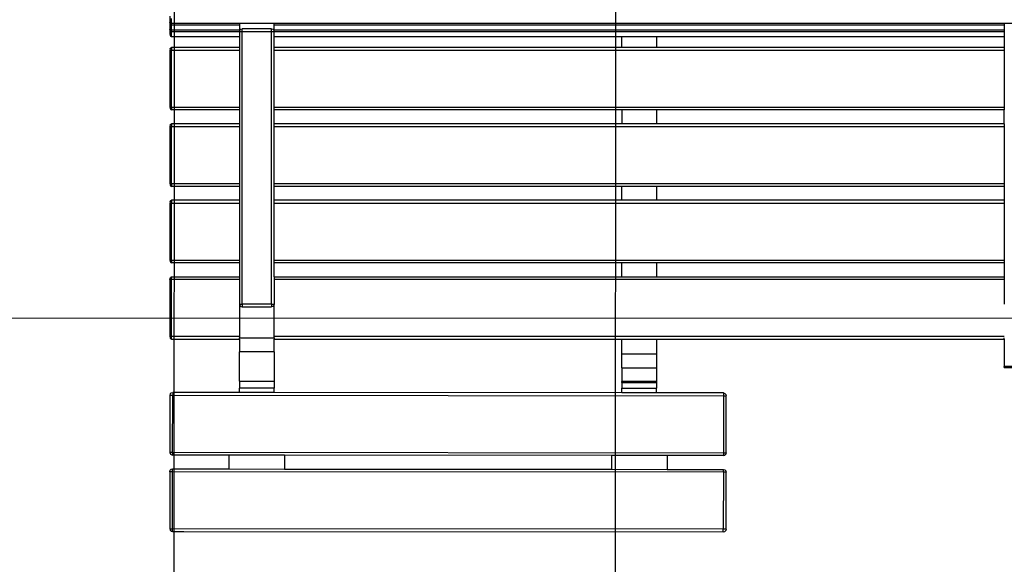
# Model space of a CAD drawing. Extents: x 147111805 to 147230536, y 410950310 to 411028142.
# Tile 253 of 256: x 147168650 to 147170066, y 410997046 to 410997829. Entities that reach past the tile are written whole.
import ezdxf

# ---------------------------------------------------------------- set-up
doc = ezdxf.new("R2010")
doc.units = 0
doc.header["$LTSCALE"] = 100
doc.layers.add('T--A9041--_VERHARDINGEN_Tegels', color=9, linetype='Continuous', transparency=0.3)
doc.layers.add('T--L9071--_TERREINMEUBILAIR_Stoelen', color=1, linetype='Continuous')

# ---------------------------------------------------------------- blocks, each defined once
blk = doc.blocks.new('Beweegbank medium NIJHA')
at = {"layer": 'T--L9071--_TERREINMEUBILAIR_Stoelen'}
for p, q in [((-777.8669107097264, 0.1330797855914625), (-778.3465695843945, -0.2574520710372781)), ((-775.8664505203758, 0.6672584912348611), (-777.8669107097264, 0.1330797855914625)), ((-775.8664505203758, 0.6672584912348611), (-775.8698904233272, -3.332741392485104)), ((0, 0), (-775.8664505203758, 0.6672584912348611)), ((16.13324196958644, -0.01387486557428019), (0, 0)), ((-779.8727400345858, -6.643998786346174), (-779.9404106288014, -85.32926946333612)), ((-779.8698893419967, -3.329301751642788), (-779.8727400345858, -6.643998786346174)), ((-779.8698893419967, -3.329301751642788), (-779.3322702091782, -1.329760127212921)), ((-779.8698893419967, -3.329301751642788), (-775.8698904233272, -3.332741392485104)), ((-779.3322702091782, -1.329760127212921), (-778.9409160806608, -0.850775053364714)), ((-778.9409160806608, -0.850775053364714), (-778.6309957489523, -0.5668690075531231)), ((-778.6309957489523, -0.5668690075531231), (-778.3465695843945, -0.2574520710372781)), ((-775.9404117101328, -85.33270910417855), (-775.8698904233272, -3.332741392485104)), ((-775.8698904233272, -3.332741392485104), (16.12980136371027, -4.013873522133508)), ((16.12980136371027, -4.013873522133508), (16.05928007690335, -86.01384123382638)), ((16.13324196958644, -0.01387486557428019), (16.12980136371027, -4.013873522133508)), ((20.12981554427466, -4.017314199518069), (16.12980136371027, -4.013873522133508)), ((18.1328253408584, -0.551492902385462), (16.13324196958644, -0.01387486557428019)), ((18.45366827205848, -0.8728920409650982), (18.1328253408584, -0.551492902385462)), ((19.59564709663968, -2.016850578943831), (18.45366827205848, -0.8728920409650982)), ((20.12981554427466, -4.017314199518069), (19.59564709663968, -2.016850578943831)), ((20.05929425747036, -86.01728191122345), (20.12981554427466, -4.017314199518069)), ((-779.4062314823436, -87.32973184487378), (-779.9404106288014, -85.32926946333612)), ((-779.9404106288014, -85.32926946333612), (-775.9404117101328, -85.33270910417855)), ((-779.4062314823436, -87.32973184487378), (-778.4223768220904, -88.40373405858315)), ((-777.9433903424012, -88.79509064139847), (-778.4223768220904, -88.40373405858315)), ((-775.9438516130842, -89.33270898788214), (-777.9433903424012, -88.79509064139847)), ((-775.9404117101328, -85.33270910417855), (-775.9438516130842, -89.33270898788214)), ((-695.0386866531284, -89.40228869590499), (-775.9438516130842, -89.33270898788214)), ((-775.9404117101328, -85.33270910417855), (16.05928007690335, -86.01384123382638)), ((-695.055886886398, -109.4022807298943), (-695.0386866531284, -89.40228869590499)), ((-615.0387162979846, -89.47108992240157), (-695.0386866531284, -89.40228869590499)), ((-615.0559166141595, -109.4710820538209), (-615.0387162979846, -89.47108992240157)), ((-144.944085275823, -89.87537866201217), (-615.0387162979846, -89.47108992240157)), ((-144.9612856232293, -109.8753713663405), (-144.944085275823, -89.87537866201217)), ((-64.94411434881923, -89.94417988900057), (-144.944085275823, -89.87537866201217)), ((-64.96131469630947, -109.9441726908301), (-64.94411434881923, -89.94417988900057)), ((-2.198005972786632e-07, -90.00003284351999), (-64.94411434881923, -89.94417988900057)), ((16.05584017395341, -90.013841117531), (-2.198005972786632e-07, -90.00003284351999)), ((16.05928007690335, -86.01384123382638), (16.05584017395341, -90.013841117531)), ((18.05634570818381, -89.47966332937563), (16.05584017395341, -90.013841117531)), ((16.05928007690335, -86.01384123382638), (20.05929425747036, -86.01728191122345)), ((19.52168556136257, -88.01682326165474), (18.05634570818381, -89.47966332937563)), ((19.99999957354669, -86.23781809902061), (19.52168556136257, -88.01682326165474)), ((20.05929425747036, -86.01728191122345), (19.99999957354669, -86.23781809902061)), ((-779.964491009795, -113.3292611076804), (-779.426882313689, -111.3297197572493)), ((-777.9615424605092, -109.8668796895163), (-779.426882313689, -111.3297197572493)), ((-775.9610366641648, -109.3327009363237), (-777.9615424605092, -109.8668796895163)), ((-775.9644765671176, -113.3327008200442), (-775.9610366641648, -109.3327009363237)), ((-775.9610366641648, -109.3327009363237), (-695.055886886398, -109.4022807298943)), ((-695.055886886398, -109.4022807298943), (-615.0559166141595, -109.4710820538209)), ((-615.0559166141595, -109.4710820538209), (-144.9612856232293, -109.8753713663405)), ((-144.9612856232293, -109.8753713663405), (-64.96131469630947, -109.9441726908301)), ((-64.96131469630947, -109.9441726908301), (-2.130518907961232e-07, -110.0000405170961)), ((-2.130518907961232e-07, -110.0000405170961), (16.03865486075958, -110.0138340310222)), ((16.03521521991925, -114.0138329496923), (16.03865486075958, -110.0138340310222)), ((18.0381938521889, -110.5514514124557), (16.03865486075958, -110.0138340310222)), ((18.0381938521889, -110.5514514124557), (18.51718033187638, -110.9428079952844)), ((19.50103499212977, -112.0168102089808), (18.51718033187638, -110.9428079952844)), ((19.99999957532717, -113.8853984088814), (19.50103499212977, -112.0168102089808)), ((-779.964491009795, -113.3292611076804), (-780.0350122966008, -195.3292288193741)), ((-775.9644765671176, -113.3327008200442), (-779.964491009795, -113.3292611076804)), ((-776.034997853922, -195.3326685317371), (-775.9644765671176, -113.3327008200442)), ((16.03521521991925, -114.0138329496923), (-775.9644765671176, -113.3327008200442)), ((16.03521521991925, -114.0138329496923), (15.96469393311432, -196.0138006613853)), ((20.03521387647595, -114.0172735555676), (16.03521521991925, -114.0138329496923)), ((19.96469258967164, -196.0172412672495), (20.03521387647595, -114.0172735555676)), ((20.03521387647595, -114.0172735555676), (19.99999957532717, -113.8853984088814)), ((-779.5008435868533, -197.3296914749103), (-780.0350122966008, -195.3292288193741)), ((-776.034997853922, -195.3326685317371), (-780.0350122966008, -195.3292288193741)), ((-778.0380220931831, -198.7950501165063), (-779.5008435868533, -197.3296914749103)), ((-776.0384377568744, -199.3326684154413), (-776.034997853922, -195.3326685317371)), ((15.96469393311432, -196.0138006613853), (-776.034997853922, -195.3326685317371)), ((15.96125403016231, -200.0138005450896), (15.96469393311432, -196.0138006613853)), ((19.96469258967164, -196.0172412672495), (15.96469393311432, -196.0138006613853)), ((19.42707371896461, -198.0167819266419), (19.0357195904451, -198.4957670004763)), ((19.42707371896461, -198.0167819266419), (19.96469258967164, -196.0172412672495)), ((-776.0384377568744, -199.3326684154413), (-778.0380220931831, -198.7950501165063)), ((-776.0384377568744, -199.3326684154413), (-680.0000009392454, -199.415262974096)), ((-680.0000009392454, -199.415262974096), (-630.0000008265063, -199.4582637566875)), ((-680.0000009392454, -199.415262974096), (-680.0000009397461, -206.1100940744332)), ((-630.0000008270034, -206.1100939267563), (-680.0000009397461, -206.1100940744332)), ((-680.0000008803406, -214.4649683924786), (-680.0000009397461, -206.1100940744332)), ((-630.0000008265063, -199.4582637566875), (-130.0000011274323, -199.8882715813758)), ((-630.0000008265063, -199.4582637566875), (-630.0000008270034, -206.1100939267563)), ((-630.000000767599, -214.4649682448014), (-630.0000008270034, -206.1100939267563)), ((-130.0000011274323, -199.8882715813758), (-80.00000101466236, -199.9312723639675)), ((-130.0000011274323, -199.8882715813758), (-130.000001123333, -206.2394548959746)), ((-130.000001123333, -206.2394548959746), (-80.00000101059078, -206.2394547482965)), ((-130.0000010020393, -216.201401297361), (-130.000001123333, -206.2394548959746)), ((-80.00000101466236, -199.9312723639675), (-1.826829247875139e-07, -200.0000736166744)), ((-80.00000101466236, -199.9312723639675), (-80.00000101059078, -206.2394547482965)), ((-80.00000088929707, -216.2014011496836), (-80.00000101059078, -206.2394547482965)), ((-1.826829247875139e-07, -200.0000736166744), (15.96125403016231, -200.0138005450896)), ((17.96171395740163, -199.4796228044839), (15.96125403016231, -200.0138005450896)), ((17.96171395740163, -199.4796228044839), (18.44137309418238, -199.08908998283)), ((18.72579804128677, -198.779674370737), (18.44137309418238, -199.08908998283)), ((19.0357195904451, -198.4957670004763), (18.72579804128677, -198.779674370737)), ((-630.000000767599, -214.4649682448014), (-680.0000008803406, -214.4649683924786)), ((-680.0000003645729, -214.5280046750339), (-680.0000008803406, -214.4649683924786)), ((-680.0000004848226, -216.0720239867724), (-680.0000003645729, -214.5280046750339)), ((-680.0000004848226, -216.0720239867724), (-674.0000001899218, -216.072023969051)), ((-680.0000004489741, -235.4650669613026), (-680.0000004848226, -216.0720239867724)), ((-674.0000001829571, -215.6020909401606), (-674.0000001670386, -214.5280056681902)), ((-674.0000001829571, -215.6020909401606), (-636.0000006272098, -215.6020908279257)), ((-674.0000001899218, -216.072023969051), (-674.0000001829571, -215.6020909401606)), ((-674.0000001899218, -216.072023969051), (-636.0000006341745, -216.072023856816)), ((-636.0000006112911, -214.5280048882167), (-636.0000006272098, -215.6020908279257)), ((-636.0000006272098, -215.6020908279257), (-636.0000006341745, -216.072023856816)), ((-636.0000006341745, -216.072023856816), (-630.0000003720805, -216.0720238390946)), ((-630.0000005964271, -214.5280050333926), (-630.000000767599, -214.4649682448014)), ((-630.0000005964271, -214.5280050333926), (-630.0000003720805, -216.0720238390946)), ((-630.0000003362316, -235.465066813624), (-630.0000003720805, -216.0720238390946)), ((-80.00000088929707, -216.2014011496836), (-130.0000010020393, -216.201401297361)), ((-130.0000005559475, -258.774669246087), (-130.0000010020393, -216.201401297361)), ((-80.00000088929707, -216.2014011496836), (-80.00000044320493, -258.7746690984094)), ((-1180.000000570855, -236.2256731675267), (-1192.249999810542, -236.2256735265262)), ((-1192.249999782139, -237.2637125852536), (-1180.000000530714, -237.2637125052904)), ((-1180.000000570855, -236.2256731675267), (-1180.000000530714, -237.2637125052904)), ((-1180.00000098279, -258.7667798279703), (-1180.000000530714, -237.2637125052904)), ((-630.0000003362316, -235.465066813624), (-680.0000004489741, -235.4650669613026)), ((-680.0000002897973, -255.3889638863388), (-680.0000004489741, -235.4650669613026)), ((-630.0000003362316, -235.465066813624), (-630.0000011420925, -255.3889634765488)), ((-1180.000000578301, -276.6440184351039), (-1180.00000098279, -258.7667798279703)), ((-680.0000003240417, -276.6440182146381), (-680.0000002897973, -255.3889638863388)), ((-680.0000002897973, -255.3889638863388), (-630.0000011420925, -255.3889634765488)), ((-630.0000011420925, -255.3889634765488), (-630.0000011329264, -276.6440181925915)), ((-130.0000005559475, -258.774669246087), (-80.00000044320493, -258.7746690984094)), ((-130.0000005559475, -258.774669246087), (-130.0000010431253, -276.6440179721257)), ((-80.00000081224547, -276.644017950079), (-80.00000044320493, -258.7746690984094)), ((-1180.000000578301, -276.6440184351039), (-1180.000000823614, -278.6906767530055)), ((-680.0000003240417, -276.6440182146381), (-1180.000000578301, -276.6440184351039)), ((-1180.000000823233, -280.6440190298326), (-130.0000008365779, -280.6440185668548)), ((-630.0000011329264, -276.6440181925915), (-680.0000003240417, -276.6440182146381)), ((-130.0000010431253, -276.6440179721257), (-630.0000011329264, -276.6440181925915)), ((-130.0000008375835, -278.6985639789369), (-130.0000010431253, -276.6440179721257)), ((-80.00000072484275, -278.6985638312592), (-130.0000008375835, -278.6985639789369)), ((-130.0000008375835, -278.6985639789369), (-130.0000008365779, -280.6440185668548)), ((-130.0000008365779, -280.6440185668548), (-130.0000011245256, -327.3719390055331)), ((-80.00000081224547, -276.644017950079), (-80.00000072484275, -278.6985638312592)), ((-1.568207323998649e-07, -276.6440179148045), (-80.00000081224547, -276.644017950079)), ((-80.00000072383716, -280.6440185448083), (-80.00000072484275, -278.6985638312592)), ((-80.00000072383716, -280.6440185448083), (17.48003771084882, -280.6440185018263)), ((-80.00000101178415, -327.3719388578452), (-80.00000072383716, -280.6440185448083)), ((17.48003759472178, -276.6440179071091), (-1.568207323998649e-07, -276.6440179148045)), ((18.73992251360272, -277.1799161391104), (17.48003759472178, -276.6440179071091)), ((17.48003759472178, -276.6440179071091), (17.48003771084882, -280.6440185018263)), ((17.48003771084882, -280.6440185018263), (17.48003789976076, -362.644016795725)), ((19.99999940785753, -280.6440192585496), (17.48003771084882, -280.6440185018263)), ((18.73992251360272, -277.1799161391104), (19.04196403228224, -277.5708608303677)), ((19.22103047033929, -277.8805936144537), (19.04196403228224, -277.5708608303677)), ((19.22103047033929, -277.8805936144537), (19.41610317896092, -278.1646942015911)), ((19.6623892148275, -278.6440156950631), (19.41610317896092, -278.1646942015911)), ((19.99999940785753, -280.6440192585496), (19.6623892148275, -278.6440156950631)), ((19.99999898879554, -362.6440172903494), (19.99999940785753, -280.6440192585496)), ((-130.0000011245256, -327.3719390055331), (-129.4641028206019, -325.3719382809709)), ((-129.4641028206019, -325.3719382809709), (-129.073160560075, -324.8926154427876)), ((-128.0000005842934, -323.9078367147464), (-129.073160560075, -324.8926154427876)), ((-128.0000005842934, -323.9078367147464), (-125.999999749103, -323.3719384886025)), ((-84.00000179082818, -323.3719384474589), (-125.999999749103, -323.3719384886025)), ((-125.9999995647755, -327.3719390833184), (-125.999999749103, -323.3719384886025)), ((-82.00000132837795, -323.9078377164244), (-84.00000179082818, -323.3719384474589)), ((-84.00000160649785, -327.371939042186), (-84.00000179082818, -323.3719384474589)), ((-82.00000132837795, -323.9078377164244), (-80.92684059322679, -324.8926155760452)), ((-80.53589950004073, -325.3719389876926), (-80.92684059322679, -324.8926155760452)), ((-80.00000101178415, -327.3719388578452), (-80.53589950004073, -325.3719389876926)), ((-1180.000000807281, -362.6440171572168), (-1180.000001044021, -327.3640629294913)), ((-130.000001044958, -362.6440168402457), (-130.0000011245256, -327.3719390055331)), ((-125.9999995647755, -327.3719390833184), (-130.0000011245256, -327.3719390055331)), ((-125.9999995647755, -327.3719390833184), (-84.00000160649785, -327.371939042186)), ((-125.9999995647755, -327.3719390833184), (-125.999999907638, -719.3719239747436)), ((-84.00000160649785, -327.371939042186), (-84.00000194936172, -719.3719239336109)), ((-80.00000101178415, -327.3719388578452), (-84.00000160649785, -327.371939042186)), ((-80.00000068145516, -362.644016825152), (-80.00000101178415, -327.3719388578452)), ((-1180.000000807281, -362.6440171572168), (-130.000001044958, -362.6440168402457)), ((-1180.000000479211, -366.6440181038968), (-1180.000000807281, -362.6440171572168)), ((-1180.000000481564, -386.6440184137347), (-1180.000000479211, -366.6440181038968)), ((-680.000000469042, -366.6440182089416), (-1180.000000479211, -366.6440181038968)), ((-630.0000010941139, -366.644018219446), (-680.000000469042, -366.6440182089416)), ((-680.0000005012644, -386.6440181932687), (-680.000000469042, -366.6440182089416)), ((-630.0000010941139, -366.644018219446), (-630.000001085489, -386.6440181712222)), ((-130.0000012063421, -366.6440183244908), (-630.0000010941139, -366.644018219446)), ((-130.0000012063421, -366.6440183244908), (-130.000001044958, -362.6440168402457)), ((-130.0000012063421, -366.6440183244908), (-130.000001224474, -386.6440179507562)), ((-80.00000068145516, -362.644016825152), (17.48003789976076, -362.644016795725)), ((-80.00000114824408, -366.6440183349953), (-80.00000068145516, -362.644016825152)), ((-80.00000115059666, -386.6440179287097), (-80.00000114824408, -366.6440183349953)), ((-1.264517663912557e-07, -366.6440183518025), (-80.00000114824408, -366.6440183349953)), ((17.48003785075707, -366.6440183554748), (-1.264517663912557e-07, -366.6440183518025)), ((17.48003789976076, -362.644016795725), (17.48003785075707, -366.6440183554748)), ((17.48003789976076, -362.644016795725), (19.99999898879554, -362.6440172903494)), ((18.7399222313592, -366.1081197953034), (17.48003785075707, -366.6440183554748)), ((18.7399222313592, -366.1081197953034), (19.04196388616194, -365.7171748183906)), ((19.66238930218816, -364.6440196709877), (19.04196388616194, -365.7171748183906)), ((19.99999898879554, -362.6440172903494), (19.66238930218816, -364.6440196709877)), ((-1180.000000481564, -386.6440184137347), (-680.0000005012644, -386.6440181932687)), ((-1180.000000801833, -390.6440188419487), (-1180.000000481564, -386.6440184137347)), ((-130.0000009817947, -390.6440185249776), (-1180.000000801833, -390.6440188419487)), ((-1180.000000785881, -472.6440171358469), (-1180.000000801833, -390.6440188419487)), ((-680.0000005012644, -386.6440181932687), (-630.000001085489, -386.6440181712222)), ((-630.000001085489, -386.6440181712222), (-130.000001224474, -386.6440179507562)), ((-130.000001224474, -386.6440179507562), (-130.0000009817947, -390.6440185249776)), ((-130.0000009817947, -390.6440185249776), (-130.0000007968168, -472.644016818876)), ((-80.00000115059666, -386.6440179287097), (-1.197031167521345e-07, -386.644017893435)), ((-80.00000066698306, -390.6440185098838), (-80.00000115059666, -386.6440179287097)), ((17.47999931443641, -390.6440184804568), (-80.00000066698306, -390.6440185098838)), ((-80.00000062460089, -472.6440168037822), (-80.00000066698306, -390.6440185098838)), ((-1.197031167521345e-07, -386.644017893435), (17.47999919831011, -386.6440178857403)), ((18.73999904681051, -387.1799159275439), (17.47999919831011, -386.6440178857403)), ((17.47999931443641, -390.6440184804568), (17.47999919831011, -386.6440178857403)), ((17.47999931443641, -390.6440184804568), (17.47999950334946, -472.6440167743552)), ((19.9999995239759, -390.6440192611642), (17.47999931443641, -390.6440184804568)), ((18.73999904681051, -387.1799159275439), (19.04197271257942, -387.5708603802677)), ((19.66238336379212, -388.6440162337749), (19.04197271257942, -387.5708603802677)), ((19.9999995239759, -390.6440192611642), (19.66238336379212, -388.6440162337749)), ((19.99999910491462, -472.6440172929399), (19.9999995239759, -390.6440192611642)), ((-130.0000007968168, -472.644016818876), (-1180.000000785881, -472.6440171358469)), ((-1180.00000049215, -476.6440180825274), (-1180.000000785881, -472.6440171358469)), ((-1180.000000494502, -496.6440182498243), (-1180.00000049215, -476.6440180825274)), ((-1180.00000049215, -476.6440180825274), (-680.0000006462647, -476.6440181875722)), ((-680.000000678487, -496.6440180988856), (-680.0000006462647, -476.6440181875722)), ((-680.0000006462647, -476.6440181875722), (-630.0000010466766, -476.6440181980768)), ((-630.0000010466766, -476.6440181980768), (-630.0000010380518, -496.6440180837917)), ((-630.0000010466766, -476.6440181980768), (-130.0000013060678, -476.6440183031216)), ((-130.0000007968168, -472.644016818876), (-130.0000013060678, -476.6440183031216)), ((-130.0000013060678, -476.6440183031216), (-130.0000013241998, -496.6440179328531)), ((17.47999950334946, -472.6440167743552), (-80.00000062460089, -472.6440168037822)), ((-80.00000053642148, -476.6440183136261), (-80.00000062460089, -472.6440168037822)), ((-80.00000054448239, -496.6440179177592), (-80.00000053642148, -476.6440183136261)), ((-80.00000053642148, -476.6440183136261), (-8.933409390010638e-08, -476.6440183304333)), ((-8.933409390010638e-08, -476.6440183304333), (17.47999945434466, -476.6440183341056)), ((19.99999910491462, -472.6440172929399), (17.47999950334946, -472.6440167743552)), ((17.47999945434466, -476.6440183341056), (17.47999950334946, -472.6440167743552)), ((18.73999937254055, -476.10811984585), (17.47999945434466, -476.6440183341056)), ((18.73999937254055, -476.10811984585), (19.0419730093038, -475.7171755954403)), ((19.22099733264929, -475.4075081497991), (19.0419730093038, -475.7171755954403)), ((19.41608954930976, -475.1233408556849), (19.22099733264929, -475.4075081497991)), ((19.66238345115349, -474.6440202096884), (19.41608954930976, -475.1233408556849)), ((19.66238345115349, -474.6440202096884), (19.99999910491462, -472.6440172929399)), ((-1180.000000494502, -496.6440182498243), (-680.000000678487, -496.6440180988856)), ((-1180.000000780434, -500.6440188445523), (-1180.000000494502, -496.6440182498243)), ((-130.0000007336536, -500.6440185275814), (-1180.000000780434, -500.6440188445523)), ((-1180.000000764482, -582.6440171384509), (-1180.000000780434, -500.6440188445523)), ((-680.000000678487, -496.6440180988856), (-630.0000010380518, -496.6440180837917)), ((-630.0000010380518, -496.6440180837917), (-130.0000013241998, -496.6440179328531)), ((-130.0000013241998, -496.6440179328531), (-130.0000007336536, -500.6440185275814)), ((-130.0000007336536, -500.6440185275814), (-130.0000006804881, -582.64401682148)), ((-80.00000054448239, -496.6440179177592), (-8.258544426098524e-08, -496.6440178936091)), ((-80.00000061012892, -500.6440185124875), (-80.00000054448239, -496.6440179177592)), ((17.47999943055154, -500.6440184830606), (-80.00000061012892, -500.6440185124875)), ((-80.00000056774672, -582.6440168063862), (-80.00000061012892, -500.6440185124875)), ((-8.258544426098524e-08, -496.6440178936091), (17.47999931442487, -496.6440178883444)), ((18.73999916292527, -497.1799159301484), (17.47999931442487, -496.6440178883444)), ((17.47999943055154, -500.6440184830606), (17.47999931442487, -496.6440178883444)), ((17.47999943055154, -500.6440184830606), (17.47999961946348, -582.6440167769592)), ((19.99999903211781, -500.6440190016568), (17.47999943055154, -500.6440184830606)), ((18.73999916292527, -497.1799159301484), (19.04197282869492, -497.5708603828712)), ((19.66238347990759, -498.6440162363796), (19.04197282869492, -497.5708603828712)), ((19.99999903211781, -500.6440190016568), (19.66238347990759, -498.6440162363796)), ((19.99999922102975, -582.6440172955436), (19.99999903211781, -500.6440190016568)), ((-130.0000006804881, -582.64401682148), (-1180.000000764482, -582.6440171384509)), ((-1180.000000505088, -586.6440179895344), (-1180.000000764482, -582.6440171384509)), ((-1180.000000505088, -586.6440179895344), (-680.0000008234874, -586.6440180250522)), ((-1180.000000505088, -586.6440179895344), (-1180.00000050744, -606.6440182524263)), ((-680.0000008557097, -606.6440181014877), (-680.0000008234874, -586.6440180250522)), ((-680.0000008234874, -586.6440180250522), (-630.0000009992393, -586.644018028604)), ((-630.0000009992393, -586.644018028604), (-130.0000003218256, -586.6440180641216)), ((-630.0000009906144, -606.644018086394), (-630.0000009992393, -586.644018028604)), ((-130.0000006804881, -582.64401682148), (-130.0000003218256, -586.6440180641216)), ((-130.0000003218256, -586.6440180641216), (-130.000000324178, -606.6440179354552)), ((17.47999961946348, -582.6440167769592), (-80.00000056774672, -582.6440168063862)), ((-80.0000005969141, -586.6440180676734), (-80.00000056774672, -582.6440168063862)), ((-80.0000005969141, -586.6440180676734), (-5.221647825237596e-08, -586.6440180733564)), ((-80.00000003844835, -606.6440179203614), (-80.0000005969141, -586.6440180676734)), ((-5.221647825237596e-08, -586.6440180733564), (17.47999896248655, -586.6440180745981)), ((19.99999922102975, -582.6440172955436), (17.47999961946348, -582.6440167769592)), ((17.47999896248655, -586.6440180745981), (17.47999961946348, -582.6440167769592)), ((18.73999948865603, -586.1081198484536), (17.47999896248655, -586.6440180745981)), ((18.73999948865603, -586.1081198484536), (19.04197312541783, -585.7171755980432)), ((19.22099744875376, -585.407508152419), (19.04197312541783, -585.7171755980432)), ((19.4160896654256, -585.1233408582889), (19.22099744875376, -585.407508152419)), ((19.66238356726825, -584.6440202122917), (19.4160896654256, -585.1233408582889)), ((19.66238356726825, -584.6440202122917), (19.99999922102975, -582.6440172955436)), ((-1180.00000050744, -606.6440182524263), (-680.0000008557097, -606.6440181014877)), ((-1180.000000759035, -610.6440188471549), (-1180.00000050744, -606.6440182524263)), ((-680.0000008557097, -606.6440181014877), (-630.0000009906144, -606.644018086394)), ((-630.0000009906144, -606.644018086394), (-130.000000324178, -606.6440179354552)), ((-130.000000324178, -606.6440179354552), (-130.0000006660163, -610.6440185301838)), ((-80.00000003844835, -606.6440179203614), (-4.546782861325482e-08, -606.6440178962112)), ((-80.00000055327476, -610.6440185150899), (-80.00000003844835, -606.6440179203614)), ((-4.546782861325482e-08, -606.6440178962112), (17.47999943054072, -606.6440178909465)), ((18.73999927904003, -607.1799159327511), (17.47999943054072, -606.6440178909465)), ((17.47999954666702, -610.6440184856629), (17.47999943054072, -606.6440178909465)), ((18.73999927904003, -607.1799159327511), (19.04197294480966, -607.570860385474)), ((19.66238359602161, -608.6440162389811), (19.04197294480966, -607.570860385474)), ((19.99999914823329, -610.6440190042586), (19.66238359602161, -608.6440162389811)), ((-130.0000006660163, -610.6440185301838), (-1180.000000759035, -610.6440188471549)), ((-1180.000000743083, -692.6440170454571), (-1180.000000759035, -610.6440188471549)), ((-130.0000006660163, -610.6440185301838), (-130.0000006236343, -692.644016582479)), ((17.47999954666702, -610.6440184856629), (-80.00000055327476, -610.6440185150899)), ((-80.00000043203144, -692.6440165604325), (-80.00000055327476, -610.6440185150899)), ((17.47999954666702, -610.6440184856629), (17.47999912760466, -692.6440165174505)), ((19.99999914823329, -610.6440190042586), (17.47999954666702, -610.6440184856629)), ((19.99999933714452, -692.6440172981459), (19.99999914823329, -610.6440190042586)), ((-130.0000006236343, -692.644016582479), (-1180.000000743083, -692.6440170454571)), ((-1180.000000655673, -696.6440179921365), (-1180.000000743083, -692.6440170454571)), ((-130.0000006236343, -692.644016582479), (-130.0000006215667, -696.6440180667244)), ((17.47999912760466, -692.6440165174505), (-80.00000043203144, -692.6440165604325)), ((-80.00000042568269, -696.6440180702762), (-80.00000043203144, -692.6440165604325)), ((19.99999933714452, -692.6440172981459), (17.47999912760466, -692.6440165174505)), ((17.47999907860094, -696.6440180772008), (17.47999912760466, -692.6440165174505)), ((19.66238307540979, -694.6440199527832), (19.99999933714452, -692.6440172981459)), ((-1180.000000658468, -711.8166427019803), (-1180.000000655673, -696.6440179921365)), ((-1180.000000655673, -696.6440179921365), (-680.00000100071, -696.6440180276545)), ((-680.0000010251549, -711.8166424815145), (-680.00000100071, -696.6440180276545)), ((-680.00000100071, -696.6440180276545), (-660.00000075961, -696.6440180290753)), ((-660.00000075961, -696.6440180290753), (-650.0000007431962, -696.6440180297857)), ((-650.0000007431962, -696.6440180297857), (-630.0000009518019, -696.6440180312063)), ((-630.0000009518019, -696.6440180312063), (-630.0000009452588, -711.8166424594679)), ((-630.0000009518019, -696.6440180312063), (-130.0000006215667, -696.6440180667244)), ((-130.0000006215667, -696.6440180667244), (-130.0000006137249, -711.816642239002)), ((-80.00000040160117, -711.8166422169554), (-80.00000042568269, -696.6440180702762)), ((-80.00000042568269, -696.6440180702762), (-1.509886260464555e-08, -696.6440180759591)), ((-1.509886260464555e-08, -696.6440180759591), (17.47999907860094, -696.6440180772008)), ((18.7399996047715, -696.1081198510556), (17.47999907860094, -696.6440180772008)), ((18.7399996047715, -696.1081198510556), (19.04197263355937, -695.7171753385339)), ((19.22099086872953, -695.4075184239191), (19.04197263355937, -695.7171753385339)), ((19.41608961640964, -695.1233418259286), (19.22099086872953, -695.4075184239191)), ((19.66238307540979, -694.6440199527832), (19.41608961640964, -695.1233418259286)), ((-1180.000000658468, -711.8166427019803), (-680.0000010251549, -711.8166424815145)), ((-1180.000000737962, -718.9634127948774), (-1180.000000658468, -711.8166427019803)), ((-1180.000000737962, -718.9634127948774), (-130.0000006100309, -718.963412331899)), ((-1180.000001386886, -719.364047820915), (-1180.000000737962, -718.9634127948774)), ((-1180.000000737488, -721.4037736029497), (-1180.000001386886, -719.364047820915)), ((-1180.000000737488, -721.4037736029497), (-130.0000006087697, -721.4037732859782)), ((-1180.000000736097, -728.5505448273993), (-1180.000000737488, -721.4037736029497)), ((-680.0000010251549, -711.8166424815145), (-630.0000009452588, -711.8166424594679)), ((-630.0000009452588, -711.8166424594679), (-130.0000006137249, -711.816642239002)), ((-130.0000006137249, -711.816642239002), (-130.0000006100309, -718.963412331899)), ((-130.0000002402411, -719.3719231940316), (-130.0000006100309, -718.963412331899)), ((-129.4641028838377, -721.371931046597), (-130.0000002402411, -719.3719231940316)), ((-130.0000002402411, -719.3719231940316), (-130.0000006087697, -721.4037732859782)), ((-125.999999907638, -719.3719239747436), (-130.0000002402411, -719.3719231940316)), ((-130.0000006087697, -721.4037732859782), (-130.0000006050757, -728.5505443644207)), ((-129.4641028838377, -721.371931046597), (-129.0731599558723, -721.8512477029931)), ((-128.0000006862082, -722.8360500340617), (-129.0731599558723, -721.8512477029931)), ((-84.00000194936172, -719.3719239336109), (-125.999999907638, -719.3719239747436)), ((-125.999999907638, -719.3719239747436), (-125.9999995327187, -723.3719391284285)), ((-84.00000194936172, -719.3719239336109), (-84.00000157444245, -723.3719390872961)), ((-80.00000038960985, -719.3719240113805), (-84.00000194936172, -719.3719239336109)), ((-82.00000116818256, -722.8360500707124), (-80.92684095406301, -721.8512475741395)), ((-80.53589930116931, -721.3719307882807), (-80.92684095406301, -721.8512475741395)), ((-80.53589930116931, -721.3719307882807), (-80.00000038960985, -719.3719240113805)), ((-80.00000040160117, -711.8166422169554), (-9.97911797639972e-09, -711.8166421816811)), ((-80.00000039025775, -718.9634123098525), (-80.00000040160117, -711.8166422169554)), ((-80.00000039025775, -718.9634123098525), (17.48003775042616, -718.9634122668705)), ((-80.00000038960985, -719.3719240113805), (-80.00000039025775, -718.9634123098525)), ((-80.0000004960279, -721.4037732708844), (-80.00000038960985, -719.3719240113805)), ((-80.0000004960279, -721.4037732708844), (17.48003784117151, -721.4037732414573)), ((-80.00000049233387, -728.5505443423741), (-80.0000004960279, -721.4037732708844)), ((-9.97911797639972e-09, -711.8166421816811), (17.48003777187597, -711.8166421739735)), ((17.48003777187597, -711.8166421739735), (17.48003775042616, -718.9634122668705)), ((17.48003777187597, -711.8166421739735), (18.51863067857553, -712.2342066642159)), ((17.48003775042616, -718.9634122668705), (18.73992298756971, -719.4972713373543)), ((17.48003775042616, -718.9634122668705), (17.48003784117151, -721.4037732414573)), ((17.48003784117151, -721.4037732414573), (17.48003790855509, -728.5505442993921)), ((17.48003784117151, -721.4037732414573), (18.5186308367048, -721.8213386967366)), ((18.51863067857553, -712.2342066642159), (18.73992240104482, -712.3505009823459)), ((18.5186308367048, -721.8213386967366), (18.73992255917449, -721.9376330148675)), ((19.66238947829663, -713.8090320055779), (18.73992240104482, -712.3505009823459)), ((18.73992298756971, -719.4972713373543), (19.66238945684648, -720.9558020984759)), ((19.50323405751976, -723.1445189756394), (18.73992255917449, -721.9376330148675)), ((19.99999969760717, -715.8014203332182), (19.66238947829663, -713.8090320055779)), ((19.66238945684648, -720.9558020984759), (19.99999951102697, -722.9481913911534)), ((19.99999951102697, -722.9481913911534), (19.99999969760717, -715.8014203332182)), ((-1230.000000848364, -730.9909056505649), (-1180.000000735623, -730.9909056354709)), ((-1180.000000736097, -728.5505448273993), (-130.0000006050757, -728.5505443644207)), ((-1180.000000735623, -730.9909056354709), (-1180.000000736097, -728.5505448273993)), ((-1180.000000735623, -730.9909056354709), (-130.0000006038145, -730.9909053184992)), ((-130.0000006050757, -728.5505443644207), (-130.0000006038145, -730.9909053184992)), ((-130.0000006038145, -730.9909053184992), (-80.00000049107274, -730.9909053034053)), ((-125.9999995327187, -723.3719391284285), (-128.0000006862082, -722.8360500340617)), ((-125.9999995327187, -723.3719391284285), (-84.00000157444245, -723.3719390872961)), ((-82.00000116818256, -722.8360500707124), (-84.00000157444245, -723.3719390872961)), ((-80.00000049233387, -728.5505443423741), (17.48003790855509, -728.5505442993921)), ((-80.00000049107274, -730.9909053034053), (-80.00000049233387, -728.5505443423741)), ((-80.00000049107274, -730.9909053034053), (17.48003795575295, -730.9909052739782)), ((17.48003790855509, -728.5505442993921), (18.73992253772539, -729.0844031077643)), ((17.48003790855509, -728.5505442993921), (17.48003795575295, -730.9909052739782)), ((17.48003795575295, -730.9909052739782), (17.48003806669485, -738.1376763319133)), ((17.48003795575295, -730.9909052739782), (18.51863038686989, -731.4084704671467)), ((18.51863038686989, -731.4084704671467), (18.73992288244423, -731.5247640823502)), ((18.73992253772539, -729.0844031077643), (19.66238961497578, -730.5429341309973)), ((19.50323385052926, -732.7316502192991), (18.73992288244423, -731.5247640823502)), ((19.66238941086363, -723.1225031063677), (19.50323405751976, -723.1445189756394)), ((19.66238980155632, -723.3961630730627), (19.50323405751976, -723.1445189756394)), ((19.66238973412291, -732.7096341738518), (19.50323385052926, -732.7316502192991)), ((19.66238995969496, -732.9832951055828), (19.50323385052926, -732.7316502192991)), ((19.99999951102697, -722.9481913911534), (19.66238941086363, -723.1225031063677)), ((19.9999992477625, -725.3885521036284), (19.66238980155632, -723.3961630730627)), ((19.66238961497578, -730.5429341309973), (19.99999966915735, -732.535323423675)), ((19.99999966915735, -732.535323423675), (19.66238973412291, -732.7096341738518)), ((19.99999940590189, -734.9756841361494), (19.66238995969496, -732.9832951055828)), ((19.9999992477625, -725.3885521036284), (19.99999951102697, -722.9481913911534)), ((19.99999966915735, -732.535323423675), (19.9999992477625, -725.3885521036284)), ((19.99999940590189, -734.9756841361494), (19.99999966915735, -732.535323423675)), ((19.99999945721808, -741.6460581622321), (19.99999940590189, -734.9756841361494))]:
    blk.add_line(p, q, dxfattribs=at)

msp = doc.modelspace()

# ---------------------------------------------------------------- hatches: boundary and pattern name
at = {"layer": 'T--A9041--_VERHARDINGEN_Tegels'}
h = msp.add_hatch(dxfattribs=at)
h.set_pattern_fill('ANSI37', color=256, scale=200, angle=45)
h.set_pattern_definition([(90, (0, 0), (-635, 0), []), (180, (0, 0), (0, -635), [])])
h.paths.add_polyline_path([(147173550.8201925, 410998104.3405682), (147175370.8201925, 410998104.3405682), (147175370.8201925, 411000824.3405682), (147175370.8201925, 411003089.8506306), (147166110.8201925, 410999919.6349176), (147166110.8201925, 410993264.3405678), (147173550.8201925, 410993264.3405678)])

# ---------------------------------------------------------------- block references
at = {"layer": 'T--L9071--_TERREINMEUBILAIR_Stoelen', "rotation": 180}
msp.add_blockref('Beweegbank medium NIJHA', (147168886.1896228, 410997092.9008299), dxfattribs=at)

doc.saveas('drawing.dxf')
